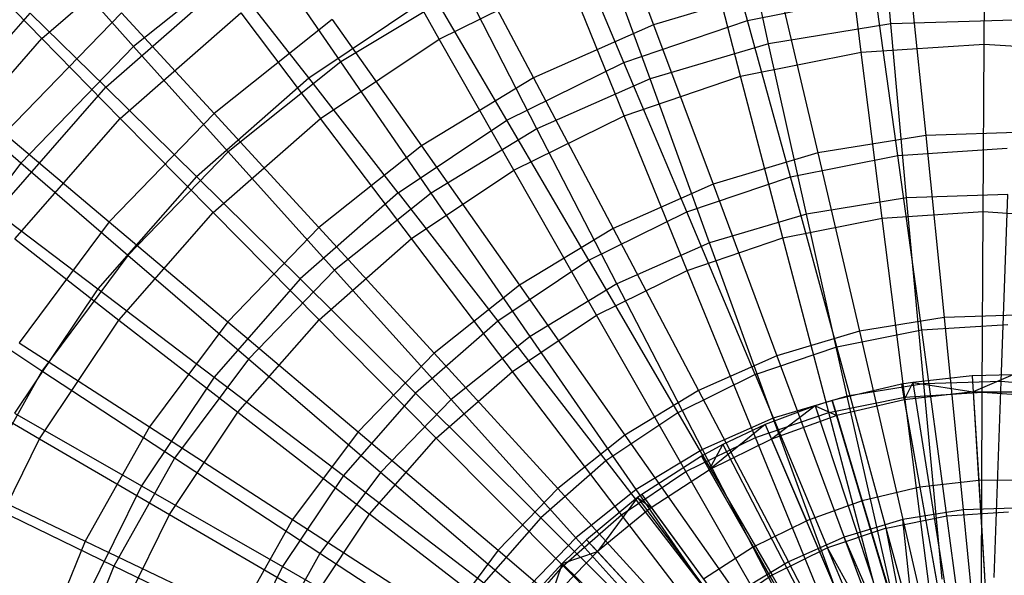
# Model space of a CAD drawing. Extents: x 0.2 to 40.1, y -6.7 to 6.7.
# Tile 52 of 256: x 6.593 to 7.992, y -2.755 to -1.965. Entities that reach past the tile are written whole.
import ezdxf

# ---------------------------------------------------------------- set-up
doc = ezdxf.new("R2010")
doc.units = 0
doc.header["$MEASUREMENT"] = 0
doc.layers.get('0').update_dxf_attribs({"color": 13, "linetype": 'CONTINUOUS'})

# ---------------------------------------------------------------- blocks, each defined once
blk = doc.blocks.new('SNOWBALL_XIV_PM3_STL')
at = {"color": 0}
for p, q in [((7.8309, -1.9711, 7.9694), (7.8107, -1.745, 8.1539)), ((7.8309, -1.9711, 7.9694), (7.8107, -1.745, 8.1539)), ((7.4162, -1.7666, 11.5639), (7.4935, -1.9722, 11.7572)), ((7.4162, -1.7666, 11.5639), (7.4935, -1.9722, 11.7572)), ((7.6274, -1.966, 11.64), (7.5723, -1.767, 11.4361)), ((7.6274, -1.966, 11.64), (7.5723, -1.767, 11.4361)), ((7.6574, -1.9992, 7.9709), (7.6084, -1.7777, 8.1556)), ((7.6574, -1.9992, 7.9709), (7.6084, -1.7777, 8.1556)), ((7.9635, -1.9998, 8.0718), (7.9652, -1.7845, 8.2664)), ((7.9635, -1.9998, 8.0718), (7.9652, -1.7845, 8.2664)), ((7.789, -2.0112, 8.0733), (7.7626, -1.7978, 8.2682)), ((7.789, -2.0112, 8.0733), (7.7626, -1.7978, 8.2682)), ((6.6245, -1.9919, 8.7399), (6.8116, -1.8278, 8.7383)), ((6.6245, -1.9919, 8.7399), (6.8116, -1.8278, 8.7383)), ((7.1892, -1.9925, 8.2732), (7.0965, -1.8285, 8.4939)), ((7.1892, -1.9925, 8.2732), (7.0965, -1.8285, 8.4939)), ((7.4517, -2.0257, 11.6415), (7.371, -1.8353, 11.4379)), ((7.4517, -2.0257, 11.6415), (7.371, -1.8353, 11.4379)), ((7.4888, -2.0492, 7.9723), (7.412, -1.836, 8.1573)), ((7.4888, -2.0492, 7.9723), (7.412, -1.836, 8.1573)), ((7.6175, -2.0453, 8.0748), (7.5635, -1.8374, 8.2699)), ((7.6175, -2.0453, 8.0748), (7.5635, -1.8374, 8.2699)), ((6.9353, -1.8589, 8.3725), (6.7548, -2.0029, 8.3741)), ((6.9353, -1.8589, 8.3725), (6.7548, -2.0029, 8.3741)), ((7.0494, -2.0251, 8.1605), (6.9353, -1.8589, 8.3725)), ((7.0494, -2.0251, 8.1605), (6.9353, -1.8589, 8.3725)), ((7.2202, -1.8534, 11.5656), (7.3232, -2.0476, 11.7587)), ((7.2202, -1.8534, 11.5656), (7.3232, -2.0476, 11.7587)), ((6.7548, -2.0029, 8.3741), (6.6392, -1.8733, 8.6095)), ((6.7548, -2.0029, 8.3741), (6.6392, -1.8733, 8.6095)), ((7.856, -1.8894, 11.7541), (7.8806, -2.1296, 11.9193)), ((7.856, -1.8894, 11.7541), (7.8806, -2.1296, 11.9193)), ((6.5356, -1.9007, 9.0007), (6.6245, -1.9919, 8.7399)), ((6.5356, -1.9007, 9.0007), (6.6245, -1.9919, 8.7399)), ((7.1892, -1.9925, 8.2732), (7.3713, -1.9027, 8.2716)), ((7.1892, -1.9925, 8.2732), (7.3713, -1.9027, 8.2716)), ((7.452, -2.1016, 8.0762), (7.3713, -1.9027, 8.2716)), ((7.452, -2.1016, 8.0762), (7.3713, -1.9027, 8.2716)), ((6.7153, -2.061, 11.2151), (6.8927, -1.9054, 11.2136)), ((6.7153, -2.061, 11.2151), (6.8927, -1.9054, 11.2136)), ((7.0037, -2.0474, 11.4411), (6.8927, -1.9054, 11.2136)), ((7.0037, -2.0474, 11.4411), (6.8927, -1.9054, 11.2136)), ((7.0037, -2.0474, 11.4411), (7.1804, -1.9293, 11.4395)), ((7.0037, -2.0474, 11.4411), (7.1804, -1.9293, 11.4395)), ((7.2246, -1.9189, 8.159), (7.0494, -2.0251, 8.1605)), ((7.2246, -1.9189, 8.159), (7.0494, -2.0251, 8.1605)), ((7.2852, -2.1078, 11.643), (7.1804, -1.9293, 11.4395)), ((7.2852, -2.1078, 11.643), (7.1804, -1.9293, 11.4395)), ((7.3281, -2.1203, 7.9737), (7.2246, -1.9189, 8.159)), ((7.3281, -2.1203, 7.9737), (7.2246, -1.9189, 8.159)), ((7.6721, -1.9191, 11.7557), (7.4935, -1.9722, 11.7572)), ((7.6721, -1.9191, 11.7557), (7.4935, -1.9722, 11.7572)), ((7.6274, -1.966, 11.64), (7.8094, -1.9298, 11.6384)), ((7.6274, -1.966, 11.64), (7.8094, -1.9298, 11.6384)), ((7.6721, -1.9191, 11.7557), (7.7273, -2.1544, 11.9206)), ((7.6721, -1.9191, 11.7557), (7.7273, -2.1544, 11.9206)), ((7.841, -2.1578, 11.8152), (7.8094, -1.9298, 11.6384)), ((7.841, -2.1578, 11.8152), (7.8094, -1.9298, 11.6384)), ((6.4393, -2.1477, 10.9686), (6.6077, -1.9556, 10.9671)), ((6.4393, -2.1477, 10.9686), (6.6077, -1.9556, 10.9671)), ((6.7374, -1.9551, 11.3502), (6.571, -2.1269, 11.3517)), ((6.7374, -1.9551, 11.3502), (6.571, -2.1269, 11.3517)), ((6.7153, -2.061, 11.2151), (6.6077, -1.9556, 10.9671)), ((6.7153, -2.061, 11.2151), (6.6077, -1.9556, 10.9671)), ((6.7358, -2.1053, 8.4971), (6.9071, -1.9551, 8.4956)), ((6.7358, -2.1053, 8.4971), (6.9071, -1.9551, 8.4956)), ((6.7374, -1.9551, 11.3502), (6.8693, -2.0982, 11.5687)), ((6.7374, -1.9551, 11.3502), (6.8693, -2.0982, 11.5687)), ((6.9071, -1.9551, 8.4956), (7.0204, -2.1053, 8.2746)), ((6.9071, -1.9551, 8.4956), (7.0204, -2.1053, 8.2746)), ((7.0369, -1.9645, 11.5672), (6.8693, -2.0982, 11.5687)), ((7.0369, -1.9645, 11.5672), (6.8693, -2.0982, 11.5687)), ((7.0369, -1.9645, 11.5672), (7.1639, -2.1441, 11.7601)), ((7.0369, -1.9645, 11.5672), (7.1639, -2.1441, 11.7601)), ((7.4935, -1.9722, 11.7572), (7.3232, -2.0476, 11.7587)), ((7.4935, -1.9722, 11.7572), (7.3232, -2.0476, 11.7587)), ((7.4517, -2.0257, 11.6415), (7.6274, -1.966, 11.64)), ((7.4517, -2.0257, 11.6415), (7.6274, -1.966, 11.64)), ((7.4935, -1.9722, 11.7572), (7.5783, -2.1986, 11.9219)), ((7.4935, -1.9722, 11.7572), (7.5783, -2.1986, 11.9219)), ((7.6885, -2.1882, 11.8165), (7.6274, -1.966, 11.64)), ((7.6885, -2.1882, 11.8165), (7.6274, -1.966, 11.64)), ((7.8309, -1.9711, 7.9694), (7.6574, -1.9992, 7.9709)), ((7.8309, -1.9711, 7.9694), (7.6574, -1.9992, 7.9709)), ((8.0066, -1.9655, 7.9678), (7.8309, -1.9711, 7.9694)), ((8.0066, -1.9655, 7.9678), (7.8309, -1.9711, 7.9694)), ((7.8534, -2.2182, 7.8143), (7.8309, -1.9711, 7.9694)), ((7.8534, -2.2182, 7.8143), (7.8309, -1.9711, 7.9694)), ((6.4605, -2.1789, 8.7414), (6.6245, -1.9919, 8.7399)), ((6.4605, -2.1789, 8.7414), (6.6245, -1.9919, 8.7399)), ((6.6245, -1.9919, 8.7399), (6.7358, -2.1053, 8.4971)), ((6.6245, -1.9919, 8.7399), (6.7358, -2.1053, 8.4971)), ((7.0204, -2.1053, 8.2746), (7.1892, -1.9925, 8.2732)), ((7.0204, -2.1053, 8.2746), (7.1892, -1.9925, 8.2732)), ((7.2951, -2.1789, 8.0776), (7.1892, -1.9925, 8.2732)), ((7.2951, -2.1789, 8.0776), (7.1892, -1.9925, 8.2732)), ((7.6574, -1.9992, 7.9709), (7.4888, -2.0492, 7.9723)), ((7.6574, -1.9992, 7.9709), (7.4888, -2.0492, 7.9723)), ((7.7112, -2.2412, 7.8156), (7.6574, -1.9992, 7.9709)), ((7.7112, -2.2412, 7.8156), (7.6574, -1.9992, 7.9709)), ((7.789, -2.0112, 8.0733), (7.9635, -1.9998, 8.0718)), ((7.789, -2.0112, 8.0733), (7.9635, -1.9998, 8.0718)), ((7.9621, -2.2376, 7.9055), (7.9635, -1.9998, 8.0718)), ((7.9621, -2.2376, 7.9055), (7.9635, -1.9998, 8.0718)), ((7.9635, -1.9998, 8.0718), (8.138, -2.0112, 8.0702)), ((7.9635, -1.9998, 8.0718), (8.138, -2.0112, 8.0702)), ((6.7548, -2.0029, 8.3741), (6.5942, -2.1687, 8.3755)), ((6.7548, -2.0029, 8.3741), (6.5942, -2.1687, 8.3755)), ((6.8892, -2.1529, 8.1619), (6.7548, -2.0029, 8.3741)), ((6.8892, -2.1529, 8.1619), (6.7548, -2.0029, 8.3741)), ((7.6175, -2.0453, 8.0748), (7.789, -2.0112, 8.0733)), ((7.6175, -2.0453, 8.0748), (7.789, -2.0112, 8.0733)), ((7.8186, -2.247, 7.9067), (7.789, -2.0112, 8.0733)), ((7.8186, -2.247, 7.9067), (7.789, -2.0112, 8.0733)), ((7.0494, -2.0251, 8.1605), (6.8892, -2.1529, 8.1619)), ((7.0494, -2.0251, 8.1605), (6.8892, -2.1529, 8.1619)), ((7.1778, -2.2115, 7.9751), (7.0494, -2.0251, 8.1605)), ((7.1778, -2.2115, 7.9751), (7.0494, -2.0251, 8.1605)), ((7.2852, -2.1078, 11.643), (7.4517, -2.0257, 11.6415)), ((7.2852, -2.1078, 11.643), (7.4517, -2.0257, 11.6415)), ((7.5412, -2.2381, 11.8178), (7.4517, -2.0257, 11.6415)), ((7.5412, -2.2381, 11.8178), (7.4517, -2.0257, 11.6415)), ((6.5942, -2.1687, 8.3755), (6.463, -2.0553, 8.6111)), ((6.5942, -2.1687, 8.3755), (6.463, -2.0553, 8.6111)), ((6.8439, -2.1876, 11.4425), (7.0037, -2.0474, 11.4411)), ((6.8439, -2.1876, 11.4425), (7.0037, -2.0474, 11.4411)), ((7.1309, -2.2109, 11.6443), (7.0037, -2.0474, 11.4411)), ((7.1309, -2.2109, 11.6443), (7.0037, -2.0474, 11.4411)), ((7.3232, -2.0476, 11.7587), (7.1639, -2.1441, 11.7601)), ((7.3232, -2.0476, 11.7587), (7.1639, -2.1441, 11.7601)), ((7.3232, -2.0476, 11.7587), (7.4362, -2.2615, 11.9232)), ((7.3232, -2.0476, 11.7587), (7.4362, -2.2615, 11.9232)), ((7.4888, -2.0492, 7.9723), (7.3281, -2.1203, 7.9737)), ((7.4888, -2.0492, 7.9723), (7.3281, -2.1203, 7.9737)), ((7.452, -2.1016, 8.0762), (7.6175, -2.0453, 8.0748)), ((7.452, -2.1016, 8.0762), (7.6175, -2.0453, 8.0748)), ((7.5732, -2.2821, 7.8168), (7.4888, -2.0492, 7.9723)), ((7.5732, -2.2821, 7.8168), (7.4888, -2.0492, 7.9723)), ((7.6776, -2.2751, 7.908), (7.6175, -2.0453, 8.0748)), ((7.6776, -2.2751, 7.908), (7.6175, -2.0453, 8.0748)), ((6.5597, -2.2384, 11.2165), (6.7153, -2.061, 11.2151)), ((6.5597, -2.2384, 11.2165), (6.7153, -2.061, 11.2151)), ((6.8439, -2.1876, 11.4425), (6.7153, -2.061, 11.2151)), ((6.8439, -2.1876, 11.4425), (6.7153, -2.061, 11.2151)), ((6.8693, -2.0982, 11.5687), (6.7202, -2.2522, 11.57)), ((6.8693, -2.0982, 11.5687), (6.7202, -2.2522, 11.57)), ((6.8693, -2.0982, 11.5687), (7.0182, -2.2603, 11.7614)), ((6.8693, -2.0982, 11.5687), (7.0182, -2.2603, 11.7614)), ((6.5857, -2.2765, 8.4984), (6.7358, -2.1053, 8.4971)), ((6.5857, -2.2765, 8.4984), (6.7358, -2.1053, 8.4971)), ((6.7358, -2.1053, 8.4971), (6.8678, -2.2391, 8.276)), ((6.7358, -2.1053, 8.4971), (6.8678, -2.2391, 8.276)), ((6.8678, -2.2391, 8.276), (7.0204, -2.1053, 8.2746)), ((6.8678, -2.2391, 8.276), (7.0204, -2.1053, 8.2746)), ((7.1497, -2.276, 8.0789), (7.0204, -2.1053, 8.2746)), ((7.1497, -2.276, 8.0789), (7.0204, -2.1053, 8.2746)), ((7.1309, -2.2109, 11.6443), (7.2852, -2.1078, 11.643)), ((7.1309, -2.2109, 11.6443), (7.2852, -2.1078, 11.643)), ((7.4017, -2.3069, 11.819), (7.2852, -2.1078, 11.643)), ((7.4017, -2.3069, 11.819), (7.2852, -2.1078, 11.643)), ((7.2951, -2.1789, 8.0776), (7.452, -2.1016, 8.0762)), ((7.2951, -2.1789, 8.0776), (7.452, -2.1016, 8.0762)), ((7.5415, -2.3213, 7.9091), (7.452, -2.1016, 8.0762)), ((7.5415, -2.3213, 7.9091), (7.452, -2.1016, 8.0762)), ((6.571, -2.1269, 11.3517), (6.7202, -2.2522, 11.57)), ((6.571, -2.1269, 11.3517), (6.7202, -2.2522, 11.57)), ((7.3281, -2.1203, 7.9737), (7.1778, -2.2115, 7.9751)), ((7.3281, -2.1203, 7.9737), (7.1778, -2.2115, 7.9751)), ((7.4416, -2.3404, 7.8179), (7.3281, -2.1203, 7.9737)), ((7.4416, -2.3404, 7.8179), (7.3281, -2.1203, 7.9737)), ((8.0359, -2.1246, 11.9179), (7.8806, -2.1296, 11.9193)), ((8.0359, -2.1246, 11.9179), (7.8806, -2.1296, 11.9193)), ((7.8806, -2.1296, 11.9193), (7.7273, -2.1544, 11.9206)), ((7.8806, -2.1296, 11.9193), (7.7273, -2.1544, 11.9206)), ((7.8806, -2.1296, 11.9193), (7.9068, -2.3883, 12.0534)), ((7.8806, -2.1296, 11.9193), (7.9068, -2.3883, 12.0534)), ((6.8892, -2.1529, 8.1619), (6.7467, -2.3001, 8.1631)), ((6.8892, -2.1529, 8.1619), (6.7467, -2.3001, 8.1631)), ((7.0404, -2.3211, 7.9763), (6.8892, -2.1529, 8.1619)), ((7.0404, -2.3211, 7.9763), (6.8892, -2.1529, 8.1619)), ((7.1639, -2.1441, 11.7601), (7.0182, -2.2603, 11.7614)), ((7.1639, -2.1441, 11.7601), (7.0182, -2.2603, 11.7614)), ((7.1639, -2.1441, 11.7601), (7.3033, -2.342, 11.9243)), ((7.1639, -2.1441, 11.7601), (7.3033, -2.342, 11.9243)), ((7.7273, -2.1544, 11.9206), (7.5783, -2.1986, 11.9219)), ((7.7273, -2.1544, 11.9206), (7.5783, -2.1986, 11.9219)), ((7.7273, -2.1544, 11.9206), (7.7863, -2.4077, 12.0545)), ((7.7273, -2.1544, 11.9206), (7.7863, -2.4077, 12.0545)), ((7.841, -2.1578, 11.8152), (7.9962, -2.1476, 11.8138)), ((7.841, -2.1578, 11.8152), (7.9962, -2.1476, 11.8138)), ((6.5942, -2.1687, 8.3755), (6.4561, -2.3537, 8.3767)), ((6.5942, -2.1687, 8.3755), (6.4561, -2.3537, 8.3767)), ((6.7467, -2.3001, 8.1631), (6.5942, -2.1687, 8.3755)), ((6.7467, -2.3001, 8.1631), (6.5942, -2.1687, 8.3755)), ((7.6885, -2.1882, 11.8165), (7.841, -2.1578, 11.8152)), ((7.6885, -2.1882, 11.8165), (7.841, -2.1578, 11.8152)), ((7.8749, -2.4059, 11.9619), (7.841, -2.1578, 11.8152)), ((7.8749, -2.4059, 11.9619), (7.841, -2.1578, 11.8152)), ((7.1497, -2.276, 8.0789), (7.2951, -2.1789, 8.0776)), ((7.1497, -2.276, 8.0789), (7.2951, -2.1789, 8.0776)), ((7.4126, -2.3849, 7.9103), (7.2951, -2.1789, 8.0776)), ((7.4126, -2.3849, 7.9103), (7.2951, -2.1789, 8.0776)), ((6.8439, -2.1876, 11.4425), (6.7037, -2.3474, 11.4437)), ((6.8439, -2.1876, 11.4425), (6.7037, -2.3474, 11.4437)), ((6.8439, -2.1876, 11.4425), (6.9913, -2.3333, 11.6455)), ((6.8439, -2.1876, 11.4425), (6.9913, -2.3333, 11.6455)), ((7.5412, -2.2381, 11.8178), (7.6885, -2.1882, 11.8165)), ((7.5412, -2.2381, 11.8178), (7.6885, -2.1882, 11.8165)), ((7.7545, -2.4298, 11.963), (7.6885, -2.1882, 11.8165)), ((7.7545, -2.4298, 11.963), (7.6885, -2.1882, 11.8165)), ((7.1309, -2.2109, 11.6443), (6.9913, -2.3333, 11.6455)), ((7.1309, -2.2109, 11.6443), (6.9913, -2.3333, 11.6455)), ((7.1309, -2.2109, 11.6443), (7.2724, -2.3933, 11.8202)), ((7.1309, -2.2109, 11.6443), (7.2724, -2.3933, 11.8202)), ((7.5783, -2.1986, 11.9219), (7.4362, -2.2615, 11.9232)), ((7.5783, -2.1986, 11.9219), (7.4362, -2.2615, 11.9232)), ((7.5783, -2.1986, 11.9219), (7.6692, -2.4425, 12.0555)), ((7.5783, -2.1986, 11.9219), (7.6692, -2.4425, 12.0555)), ((7.1778, -2.2115, 7.9751), (7.0404, -2.3211, 7.9763)), ((7.1778, -2.2115, 7.9751), (7.0404, -2.3211, 7.9763)), ((7.3184, -2.4151, 7.819), (7.1778, -2.2115, 7.9751)), ((7.3184, -2.4151, 7.819), (7.1778, -2.2115, 7.9751)), ((7.8534, -2.2182, 7.8143), (7.7112, -2.2412, 7.8156)), ((7.8534, -2.2182, 7.8143), (7.7112, -2.2412, 7.8156)), ((7.9973, -2.2136, 7.8131), (7.8534, -2.2182, 7.8143)), ((7.9973, -2.2136, 7.8131), (7.8534, -2.2182, 7.8143)), ((7.8778, -2.4824, 7.6912), (7.8534, -2.2182, 7.8143)), ((7.8778, -2.4824, 7.6912), (7.8534, -2.2182, 7.8143)), ((7.9877, -2.4789, 7.6902), (7.9973, -2.2136, 7.8131)), ((7.9877, -2.4789, 7.6902), (7.9973, -2.2136, 7.8131)), ((6.5597, -2.2384, 11.2165), (6.7037, -2.3474, 11.4437)), ((6.5597, -2.2384, 11.2165), (6.7037, -2.3474, 11.4437)), ((6.7339, -2.3918, 8.2771), (6.8678, -2.2391, 8.276)), ((6.7339, -2.3918, 8.2771), (6.8678, -2.2391, 8.276)), ((6.8678, -2.2391, 8.276), (7.0183, -2.3913, 8.08)), ((6.8678, -2.2391, 8.276), (7.0183, -2.3913, 8.08)), ((7.4017, -2.3069, 11.819), (7.5412, -2.2381, 11.8178)), ((7.4017, -2.3069, 11.819), (7.5412, -2.2381, 11.8178)), ((7.6382, -2.4693, 11.964), (7.5412, -2.2381, 11.8178)), ((7.6382, -2.4693, 11.964), (7.5412, -2.2381, 11.8178)), ((7.8186, -2.247, 7.9067), (7.9621, -2.2376, 7.9055)), ((7.8186, -2.247, 7.9067), (7.9621, -2.2376, 7.9055)), ((7.9609, -2.4944, 7.7702), (7.9621, -2.2376, 7.9055)), ((7.9609, -2.4944, 7.7702), (7.9621, -2.2376, 7.9055)), ((7.9621, -2.2376, 7.9055), (8.1055, -2.247, 7.9042)), ((7.9621, -2.2376, 7.9055), (8.1055, -2.247, 7.9042)), ((6.7202, -2.2522, 11.57), (6.592, -2.424, 11.5711)), ((6.7202, -2.2522, 11.57), (6.592, -2.424, 11.5711)), ((6.7202, -2.2522, 11.57), (6.8886, -2.3941, 11.7625)), ((6.7202, -2.2522, 11.57), (6.8886, -2.3941, 11.7625)), ((7.7112, -2.2412, 7.8156), (7.5732, -2.2821, 7.8168)), ((7.7112, -2.2412, 7.8156), (7.5732, -2.2821, 7.8168)), ((7.6776, -2.2751, 7.908), (7.8186, -2.247, 7.9067)), ((7.6776, -2.2751, 7.908), (7.8186, -2.247, 7.9067)), ((7.7692, -2.5, 7.6921), (7.7112, -2.2412, 7.8156)), ((7.7692, -2.5, 7.6921), (7.7112, -2.2412, 7.8156)), ((7.851, -2.5016, 7.7711), (7.8186, -2.247, 7.9067)), ((7.851, -2.5016, 7.7711), (7.8186, -2.247, 7.9067)), ((7.0182, -2.2603, 11.7614), (6.8886, -2.3941, 11.7625)), ((7.0182, -2.2603, 11.7614), (6.8886, -2.3941, 11.7625)), ((7.0182, -2.2603, 11.7614), (7.1819, -2.4389, 11.9254)), ((7.0182, -2.2603, 11.7614), (7.1819, -2.4389, 11.9254)), ((7.4362, -2.2615, 11.9232), (7.3033, -2.342, 11.9243)), ((7.4362, -2.2615, 11.9232), (7.3033, -2.342, 11.9243)), ((7.4362, -2.2615, 11.9232), (7.5576, -2.4919, 12.0565)), ((7.4362, -2.2615, 11.9232), (7.5576, -2.4919, 12.0565)), ((6.5857, -2.2765, 8.4984), (6.7339, -2.3918, 8.2771)), ((6.5857, -2.2765, 8.4984), (6.7339, -2.3918, 8.2771)), ((7.0183, -2.3913, 8.08), (7.1497, -2.276, 8.0789)), ((7.0183, -2.3913, 8.08), (7.1497, -2.276, 8.0789)), ((7.2931, -2.4647, 7.9113), (7.1497, -2.276, 8.0789)), ((7.2931, -2.4647, 7.9113), (7.1497, -2.276, 8.0789)), ((7.5415, -2.3213, 7.9091), (7.6776, -2.2751, 7.908)), ((7.5415, -2.3213, 7.9091), (7.6776, -2.2751, 7.908)), ((7.7429, -2.5231, 7.7721), (7.6776, -2.2751, 7.908)), ((7.7429, -2.5231, 7.7721), (7.6776, -2.2751, 7.908)), ((7.5732, -2.2821, 7.8168), (7.4416, -2.3404, 7.8179)), ((7.5732, -2.2821, 7.8168), (7.4416, -2.3404, 7.8179)), ((7.6638, -2.5313, 7.693), (7.5732, -2.2821, 7.8168)), ((7.6638, -2.5313, 7.693), (7.5732, -2.2821, 7.8168)), ((6.7467, -2.3001, 8.1631), (6.6241, -2.4643, 8.1642)), ((6.7467, -2.3001, 8.1631), (6.6241, -2.4643, 8.1642)), ((6.9181, -2.4474, 7.9773), (6.7467, -2.3001, 8.1631)), ((6.9181, -2.4474, 7.9773), (6.7467, -2.3001, 8.1631)), ((7.4017, -2.3069, 11.819), (7.2724, -2.3933, 11.8202)), ((7.4017, -2.3069, 11.819), (7.2724, -2.3933, 11.8202)), ((7.4017, -2.3069, 11.819), (7.5281, -2.5236, 11.9649)), ((7.4017, -2.3069, 11.819), (7.5281, -2.5236, 11.9649)), ((7.0404, -2.3211, 7.9763), (6.9181, -2.4474, 7.9773)), ((7.0404, -2.3211, 7.9763), (6.9181, -2.4474, 7.9773)), ((7.2059, -2.5048, 7.82), (7.0404, -2.3211, 7.9763)), ((7.2059, -2.5048, 7.82), (7.0404, -2.3211, 7.9763)), ((7.4126, -2.3849, 7.9103), (7.5415, -2.3213, 7.9091)), ((7.4126, -2.3849, 7.9103), (7.5415, -2.3213, 7.9091)), ((7.6386, -2.5585, 7.773), (7.5415, -2.3213, 7.9091)), ((7.6386, -2.5585, 7.773), (7.5415, -2.3213, 7.9091)), ((6.9913, -2.3333, 11.6455), (6.869, -2.4728, 11.6466)), ((6.9913, -2.3333, 11.6455), (6.869, -2.4728, 11.6466)), ((6.9913, -2.3333, 11.6455), (7.1555, -2.4959, 11.8212)), ((6.9913, -2.3333, 11.6455), (7.1555, -2.4959, 11.8212)), ((6.7037, -2.3474, 11.4437), (6.5856, -2.5241, 11.4447)), ((6.7037, -2.3474, 11.4437), (6.5856, -2.5241, 11.4447)), ((6.7037, -2.3474, 11.4437), (6.869, -2.4728, 11.6466)), ((6.7037, -2.3474, 11.4437), (6.869, -2.4728, 11.6466)), ((7.3033, -2.342, 11.9243), (7.1819, -2.4389, 11.9254)), ((7.3033, -2.342, 11.9243), (7.1819, -2.4389, 11.9254)), ((7.3033, -2.342, 11.9243), (7.4532, -2.5552, 12.0574)), ((7.3033, -2.342, 11.9243), (7.4532, -2.5552, 12.0574)), ((7.4416, -2.3404, 7.8179), (7.3184, -2.4151, 7.819)), ((7.4416, -2.3404, 7.8179), (7.3184, -2.4151, 7.819)), ((7.5633, -2.5758, 7.6939), (7.4416, -2.3404, 7.8179)), ((7.5633, -2.5758, 7.6939), (7.4416, -2.3404, 7.8179)), ((6.6241, -2.4643, 8.1642), (6.4561, -2.3537, 8.3767)), ((6.6241, -2.4643, 8.1642), (6.4561, -2.3537, 8.3767)), ((6.6211, -2.5606, 8.2781), (6.7339, -2.3918, 8.2771)), ((6.6211, -2.5606, 8.2781), (6.7339, -2.3918, 8.2771)), ((6.7339, -2.3918, 8.2771), (6.903, -2.5228, 8.081)), ((6.7339, -2.3918, 8.2771), (6.903, -2.5228, 8.081)), ((6.903, -2.5228, 8.081), (7.0183, -2.3913, 8.08)), ((6.903, -2.5228, 8.081), (7.0183, -2.3913, 8.08)), ((7.185, -2.5595, 7.9123), (7.0183, -2.3913, 8.08)), ((7.185, -2.5595, 7.9123), (7.0183, -2.3913, 8.08)), ((7.2931, -2.4647, 7.9113), (7.4126, -2.3849, 7.9103)), ((7.2931, -2.4647, 7.9113), (7.4126, -2.3849, 7.9103)), ((7.5398, -2.6072, 7.7738), (7.4126, -2.3849, 7.9103)), ((7.5398, -2.6072, 7.7738), (7.4126, -2.3849, 7.9103)), ((7.9068, -2.3883, 12.0534), (7.7863, -2.4077, 12.0545)), ((7.9068, -2.3883, 12.0534), (7.7863, -2.4077, 12.0545)), ((8.0288, -2.3844, 12.0524), (7.9068, -2.3883, 12.0534)), ((8.0288, -2.3844, 12.0524), (7.9068, -2.3883, 12.0534)), ((7.9068, -2.3883, 12.0534), (7.934, -2.6615, 12.1544)), ((7.9068, -2.3883, 12.0534), (7.934, -2.6615, 12.1544)), ((6.8886, -2.3941, 11.7625), (6.7772, -2.5435, 11.7635)), ((6.8886, -2.3941, 11.7625), (6.7772, -2.5435, 11.7635)), ((6.8886, -2.3941, 11.7625), (7.0738, -2.5505, 11.9263)), ((6.8886, -2.3941, 11.7625), (7.0738, -2.5505, 11.9263)), ((7.2724, -2.3933, 11.8202), (7.1555, -2.4959, 11.8212)), ((7.2724, -2.3933, 11.8202), (7.1555, -2.4959, 11.8212)), ((7.2724, -2.3933, 11.8202), (7.426, -2.5918, 11.9658)), ((7.2724, -2.3933, 11.8202), (7.426, -2.5918, 11.9658)), ((7.7545, -2.4298, 11.963), (7.8749, -2.4059, 11.9619)), ((7.7545, -2.4298, 11.963), (7.8749, -2.4059, 11.9619)), ((7.8749, -2.4059, 11.9619), (7.9975, -2.3979, 11.9608)), ((7.8749, -2.4059, 11.9619), (7.9975, -2.3979, 11.9608)), ((7.9107, -2.6702, 12.0762), (7.8749, -2.4059, 11.9619)), ((7.9107, -2.6702, 12.0762), (7.8749, -2.4059, 11.9619)), ((7.3184, -2.4151, 7.819), (7.2059, -2.5048, 7.82)), ((7.3184, -2.4151, 7.819), (7.2059, -2.5048, 7.82)), ((7.4692, -2.6328, 7.6947), (7.3184, -2.4151, 7.819)), ((7.4692, -2.6328, 7.6947), (7.3184, -2.4151, 7.819)), ((7.7863, -2.4077, 12.0545), (7.6692, -2.4425, 12.0555)), ((7.7863, -2.4077, 12.0545), (7.6692, -2.4425, 12.0555)), ((7.7863, -2.4077, 12.0545), (7.8482, -2.6754, 12.1551)), ((7.7863, -2.4077, 12.0545), (7.8482, -2.6754, 12.1551)), ((6.592, -2.424, 11.5711), (6.7772, -2.5435, 11.7635)), ((6.592, -2.424, 11.5711), (6.7772, -2.5435, 11.7635)), ((7.6382, -2.4693, 11.964), (7.7545, -2.4298, 11.963)), ((7.6382, -2.4693, 11.964), (7.7545, -2.4298, 11.963)), ((7.8245, -2.6874, 12.077), (7.7545, -2.4298, 11.963)), ((7.8245, -2.6874, 12.077), (7.7545, -2.4298, 11.963)), ((6.9181, -2.4474, 7.9773), (6.8129, -2.5882, 7.9782)), ((6.9181, -2.4474, 7.9773), (6.8129, -2.5882, 7.9782)), ((7.1057, -2.6083, 7.8208), (6.9181, -2.4474, 7.9773)), ((7.1057, -2.6083, 7.8208), (6.9181, -2.4474, 7.9773)), ((7.1819, -2.4389, 11.9254), (7.0738, -2.5505, 11.9263)), ((7.1819, -2.4389, 11.9254), (7.0738, -2.5505, 11.9263)), ((7.1819, -2.4389, 11.9254), (7.3577, -2.6313, 12.0582)), ((7.1819, -2.4389, 11.9254), (7.3577, -2.6313, 12.0582)), ((7.6692, -2.4425, 12.0555), (7.5576, -2.4919, 12.0565)), ((7.6692, -2.4425, 12.0555), (7.5576, -2.4919, 12.0565)), ((7.6692, -2.4425, 12.0555), (7.7649, -2.7001, 12.1559)), ((7.6692, -2.4425, 12.0555), (7.7649, -2.7001, 12.1559)), ((6.4591, -2.4659, 8.4995), (6.6211, -2.5606, 8.2781)), ((6.4591, -2.4659, 8.4995), (6.6211, -2.5606, 8.2781)), ((6.6241, -2.4643, 8.1642), (6.5236, -2.6428, 8.1651)), ((6.6241, -2.4643, 8.1642), (6.5236, -2.6428, 8.1651)), ((6.8129, -2.5882, 7.9782), (6.6241, -2.4643, 8.1642)), ((6.8129, -2.5882, 7.9782), (6.6241, -2.4643, 8.1642)), ((6.869, -2.4728, 11.6466), (6.7659, -2.6272, 11.6475)), ((6.869, -2.4728, 11.6466), (6.7659, -2.6272, 11.6475)), ((6.869, -2.4728, 11.6466), (7.0529, -2.6128, 11.8221)), ((6.869, -2.4728, 11.6466), (7.0529, -2.6128, 11.8221)), ((7.185, -2.5595, 7.9123), (7.2931, -2.4647, 7.9113)), ((7.185, -2.5595, 7.9123), (7.2931, -2.4647, 7.9113)), ((7.4482, -2.6684, 7.7746), (7.2931, -2.4647, 7.9113)), ((7.4482, -2.6684, 7.7746), (7.2931, -2.4647, 7.9113)), ((7.6382, -2.4693, 11.964), (7.5281, -2.5236, 11.9649)), ((7.6382, -2.4693, 11.964), (7.5281, -2.5236, 11.9649)), ((7.6382, -2.4693, 11.964), (7.7412, -2.7156, 12.0777)), ((7.6382, -2.4693, 11.964), (7.7412, -2.7156, 12.0777)), ((7.9467, -2.4713, 12.1079), (7.8622, -2.4804, 12.1086)), ((7.9467, -2.4713, 12.1079), (7.8622, -2.4804, 12.1086)), ((8.0044, -2.4698, 12.1074), (7.9467, -2.4713, 12.1079)), ((8.0044, -2.4698, 12.1074), (7.9467, -2.4713, 12.1079)), ((7.9467, -2.4713, 12.1079), (7.9481, -2.4937, 12.1184)), ((7.9467, -2.4713, 12.1079), (7.9481, -2.4937, 12.1184)), ((7.9467, -2.4713, 12.1079), (7.9901, -3.1768, 12.3241)), ((7.9467, -2.4713, 12.1079), (7.9901, -3.1768, 12.3241)), ((8.0044, -2.4698, 12.1074), (7.9481, -2.4937, 12.1184)), ((8.0044, -2.4698, 12.1074), (7.9481, -2.4937, 12.1184)), ((7.8462, -2.483, 12.1088), (7.7477, -2.5061, 12.1096)), ((7.8462, -2.483, 12.1088), (7.7477, -2.5061, 12.1096)), ((7.8778, -2.4824, 7.6912), (7.7692, -2.5, 7.6921)), ((7.8778, -2.4824, 7.6912), (7.7692, -2.5, 7.6921)), ((7.8622, -2.4804, 12.1086), (7.8462, -2.483, 12.1088)), ((7.8622, -2.4804, 12.1086), (7.8462, -2.483, 12.1088)), ((7.8462, -2.483, 12.1088), (7.8502, -2.5051, 12.1192)), ((7.8462, -2.483, 12.1088), (7.8502, -2.5051, 12.1192)), ((7.8462, -2.483, 12.1088), (7.9698, -3.1791, 12.3242)), ((7.8462, -2.483, 12.1088), (7.9698, -3.1791, 12.3242)), ((7.8622, -2.4804, 12.1086), (7.8502, -2.5051, 12.1192)), ((7.8622, -2.4804, 12.1086), (7.8502, -2.5051, 12.1192)), ((7.8622, -2.4804, 12.1086), (7.9481, -2.4937, 12.1184)), ((7.8622, -2.4804, 12.1086), (7.9481, -2.4937, 12.1184)), ((7.8622, -2.4804, 12.1086), (7.973, -3.1786, 12.3242)), ((7.8622, -2.4804, 12.1086), (7.973, -3.1786, 12.3242)), ((7.9877, -2.4789, 7.6902), (7.8778, -2.4824, 7.6912)), ((7.9877, -2.4789, 7.6902), (7.8778, -2.4824, 7.6912)), ((7.9038, -2.7598, 7.6017), (7.8778, -2.4824, 7.6912)), ((7.9038, -2.7598, 7.6017), (7.8778, -2.4824, 7.6912)), ((7.978, -2.7574, 7.6011), (7.9877, -2.4789, 7.6902)), ((7.978, -2.7574, 7.6011), (7.9877, -2.4789, 7.6902)), ((8.0971, -2.4895, 7.6892), (7.9877, -2.4789, 7.6902)), ((8.0971, -2.4895, 7.6892), (7.9877, -2.4789, 7.6902)), ((7.1555, -2.4959, 11.8212), (7.0529, -2.6128, 11.8221)), ((7.1555, -2.4959, 11.8212), (7.0529, -2.6128, 11.8221)), ((7.2059, -2.5048, 7.82), (7.1057, -2.6083, 7.8208)), ((7.2059, -2.5048, 7.82), (7.1057, -2.6083, 7.8208)), ((7.1555, -2.4959, 11.8212), (7.3337, -2.6728, 11.9666)), ((7.1555, -2.4959, 11.8212), (7.3337, -2.6728, 11.9666)), ((7.3833, -2.7014, 7.6955), (7.2059, -2.5048, 7.82)), ((7.3833, -2.7014, 7.6955), (7.2059, -2.5048, 7.82)), ((7.5576, -2.4919, 12.0565), (7.4532, -2.5552, 12.0574)), ((7.5576, -2.4919, 12.0565), (7.4532, -2.5552, 12.0574)), ((7.5576, -2.4919, 12.0565), (7.6854, -2.7353, 12.1566)), ((7.5576, -2.4919, 12.0565), (7.6854, -2.7353, 12.1566)), ((7.7692, -2.5, 7.6921), (7.6638, -2.5313, 7.693)), ((7.7692, -2.5, 7.6921), (7.6638, -2.5313, 7.693)), ((7.7429, -2.5231, 7.7721), (7.851, -2.5016, 7.7711)), ((7.7429, -2.5231, 7.7721), (7.851, -2.5016, 7.7711)), ((7.8502, -2.5051, 12.1192), (7.7542, -2.5276, 12.1201)), ((7.8502, -2.5051, 12.1192), (7.7542, -2.5276, 12.1201)), ((7.8305, -2.7716, 7.6024), (7.7692, -2.5, 7.6921)), ((7.8305, -2.7716, 7.6024), (7.7692, -2.5, 7.6921)), ((7.9481, -2.4937, 12.1184), (7.8502, -2.5051, 12.1192)), ((7.9481, -2.4937, 12.1184), (7.8502, -2.5051, 12.1192)), ((7.8502, -2.5051, 12.1192), (7.8723, -2.6293, 12.1731)), ((7.8502, -2.5051, 12.1192), (7.8723, -2.6293, 12.1731)), ((7.851, -2.5016, 7.7711), (7.9609, -2.4944, 7.7702)), ((7.851, -2.5016, 7.7711), (7.9609, -2.4944, 7.7702)), ((7.8855, -2.7708, 7.6685), (7.851, -2.5016, 7.7711)), ((7.8855, -2.7708, 7.6685), (7.851, -2.5016, 7.7711)), ((7.9481, -2.4937, 12.1184), (8.0467, -2.4936, 12.1175)), ((7.9481, -2.4937, 12.1184), (8.0467, -2.4936, 12.1175)), ((7.9481, -2.4937, 12.1184), (7.956, -2.6196, 12.1724)), ((7.9481, -2.4937, 12.1184), (7.956, -2.6196, 12.1724)), ((7.96, -2.7659, 7.6679), (7.9609, -2.4944, 7.7702)), ((7.96, -2.7659, 7.6679), (7.9609, -2.4944, 7.7702)), ((7.9609, -2.4944, 7.7702), (8.0708, -2.5016, 7.7692)), ((7.9609, -2.4944, 7.7702), (8.0708, -2.5016, 7.7692)), ((7.7236, -2.5136, 12.1099), (7.6525, -2.5402, 12.1105)), ((7.7236, -2.5136, 12.1099), (7.6525, -2.5402, 12.1105)), ((7.7236, -2.5136, 12.1099), (7.6614, -2.5609, 12.1209)), ((7.7236, -2.5136, 12.1099), (7.6614, -2.5609, 12.1209)), ((7.7477, -2.5061, 12.1096), (7.7236, -2.5136, 12.1099)), ((7.7477, -2.5061, 12.1096), (7.7236, -2.5136, 12.1099)), ((7.7236, -2.5136, 12.1099), (7.7542, -2.5276, 12.1201)), ((7.7236, -2.5136, 12.1099), (7.7542, -2.5276, 12.1201)), ((7.7236, -2.5136, 12.1099), (7.945, -3.1853, 12.3245)), ((7.7236, -2.5136, 12.1099), (7.945, -3.1853, 12.3245)), ((7.7477, -2.5061, 12.1096), (7.7542, -2.5276, 12.1201)), ((7.7477, -2.5061, 12.1096), (7.7542, -2.5276, 12.1201)), ((7.9499, -3.1838, 12.3244), (7.7477, -2.5061, 12.1096)), ((7.9499, -3.1838, 12.3244), (7.7477, -2.5061, 12.1096)), ((6.5856, -2.5241, 11.4447), (6.7659, -2.6272, 11.6475)), ((6.5856, -2.5241, 11.4447), (6.7659, -2.6272, 11.6475)), ((6.8058, -2.6682, 8.0819), (6.903, -2.5228, 8.081)), ((6.8058, -2.6682, 8.0819), (6.903, -2.5228, 8.081)), ((6.903, -2.5228, 8.081), (7.0902, -2.6676, 7.9131)), ((6.903, -2.5228, 8.081), (7.0902, -2.6676, 7.9131)), ((7.5281, -2.5236, 11.9649), (7.426, -2.5918, 11.9658)), ((7.5281, -2.5236, 11.9649), (7.426, -2.5918, 11.9658)), ((7.5281, -2.5236, 11.9649), (7.6624, -2.7545, 12.0784)), ((7.5281, -2.5236, 11.9649), (7.6624, -2.7545, 12.0784)), ((7.6638, -2.5313, 7.693), (7.5633, -2.5758, 7.6939)), ((7.6638, -2.5313, 7.693), (7.5633, -2.5758, 7.6939)), ((7.6386, -2.5585, 7.773), (7.7429, -2.5231, 7.7721)), ((7.6386, -2.5585, 7.773), (7.7429, -2.5231, 7.7721)), ((7.7542, -2.5276, 12.1201), (7.6614, -2.5609, 12.1209)), ((7.7542, -2.5276, 12.1201), (7.6614, -2.5609, 12.1209)), ((7.7593, -2.7928, 7.603), (7.6638, -2.5313, 7.693)), ((7.7593, -2.7928, 7.603), (7.6638, -2.5313, 7.693)), ((7.8123, -2.7854, 7.6692), (7.7429, -2.5231, 7.7721)), ((7.8123, -2.7854, 7.6692), (7.7429, -2.5231, 7.7721)), ((7.7542, -2.5276, 12.1201), (7.7904, -2.6485, 12.1738)), ((7.7542, -2.5276, 12.1201), (7.7904, -2.6485, 12.1738)), ((6.7772, -2.5435, 11.7635), (6.6857, -2.7058, 11.7643)), ((6.7772, -2.5435, 11.7635), (6.6857, -2.7058, 11.7643)), ((6.7772, -2.5435, 11.7635), (6.9808, -2.6751, 11.9272)), ((6.7772, -2.5435, 11.7635), (6.9808, -2.6751, 11.9272)), ((7.6525, -2.5402, 12.1105), (7.573, -2.6046, 12.1217)), ((7.6525, -2.5402, 12.1105), (7.573, -2.6046, 12.1217)), ((7.6525, -2.5402, 12.1105), (7.5921, -2.5686, 12.111)), ((7.6525, -2.5402, 12.1105), (7.5921, -2.5686, 12.111)), ((7.6525, -2.5402, 12.1105), (7.6614, -2.5609, 12.1209)), ((7.6525, -2.5402, 12.1105), (7.6614, -2.5609, 12.1209)), ((7.6525, -2.5402, 12.1105), (7.9306, -3.1907, 12.3246)), ((7.6525, -2.5402, 12.1105), (7.9306, -3.1907, 12.3246)), ((6.5313, -2.7427, 8.2789), (6.6211, -2.5606, 8.2781)), ((6.5313, -2.7427, 8.2789), (6.6211, -2.5606, 8.2781)), ((6.6211, -2.5606, 8.2781), (6.8058, -2.6682, 8.0819)), ((6.6211, -2.5606, 8.2781), (6.8058, -2.6682, 8.0819)), ((7.0738, -2.5505, 11.9263), (6.9808, -2.6751, 11.9272)), ((7.0738, -2.5505, 11.9263), (6.9808, -2.6751, 11.9272)), ((7.0738, -2.5505, 11.9263), (7.2728, -2.719, 12.059)), ((7.0738, -2.5505, 11.9263), (7.2728, -2.719, 12.059)), ((7.0902, -2.6676, 7.9131), (7.185, -2.5595, 7.9123)), ((7.0902, -2.6676, 7.9131), (7.185, -2.5595, 7.9123)), ((7.3653, -2.741, 7.7754), (7.185, -2.5595, 7.9123)), ((7.3653, -2.741, 7.7754), (7.185, -2.5595, 7.9123)), ((7.4532, -2.5552, 12.0574), (7.3577, -2.6313, 12.0582)), ((7.4532, -2.5552, 12.0574), (7.3577, -2.6313, 12.0582)), ((7.4532, -2.5552, 12.0574), (7.6111, -2.7803, 12.1572)), ((7.4532, -2.5552, 12.0574), (7.6111, -2.7803, 12.1572)), ((7.5398, -2.6072, 7.7738), (7.6386, -2.5585, 7.773)), ((7.5398, -2.6072, 7.7738), (7.6386, -2.5585, 7.773)), ((7.6614, -2.5609, 12.1209), (7.573, -2.6046, 12.1217)), ((7.6614, -2.5609, 12.1209), (7.573, -2.6046, 12.1217)), ((7.7416, -2.8094, 7.6698), (7.6386, -2.5585, 7.773)), ((7.7416, -2.8094, 7.6698), (7.6386, -2.5585, 7.773)), ((7.6614, -2.5609, 12.1209), (7.7111, -2.6769, 12.1745)), ((7.6614, -2.5609, 12.1209), (7.7111, -2.6769, 12.1745)), ((7.5921, -2.5686, 12.111), (7.5619, -2.585, 12.1113)), ((7.5921, -2.5686, 12.111), (7.5619, -2.585, 12.1113)), ((7.573, -2.6046, 12.1217), (7.5921, -2.5686, 12.111)), ((7.573, -2.6046, 12.1217), (7.5921, -2.5686, 12.111)), ((7.5921, -2.5686, 12.111), (7.9184, -3.1965, 12.3247)), ((7.5921, -2.5686, 12.111), (7.9184, -3.1965, 12.3247)), ((6.8129, -2.5882, 7.9782), (6.7267, -2.7414, 7.979)), ((6.8129, -2.5882, 7.9782), (6.7267, -2.7414, 7.979)), ((7.0196, -2.7236, 7.8216), (6.8129, -2.5882, 7.9782)), ((7.0196, -2.7236, 7.8216), (6.8129, -2.5882, 7.9782)), ((7.5633, -2.5758, 7.6939), (7.4692, -2.6328, 7.6947)), ((7.5633, -2.5758, 7.6939), (7.4692, -2.6328, 7.6947)), ((7.5619, -2.585, 12.1113), (7.4769, -2.6398, 12.112)), ((7.5619, -2.585, 12.1113), (7.4769, -2.6398, 12.112)), ((7.5619, -2.585, 12.1113), (7.573, -2.6046, 12.1217)), ((7.5619, -2.585, 12.1113), (7.573, -2.6046, 12.1217)), ((7.5619, -2.585, 12.1113), (7.9123, -3.1998, 12.3247)), ((7.5619, -2.585, 12.1113), (7.9123, -3.1998, 12.3247)), ((7.6914, -2.8228, 7.6036), (7.5633, -2.5758, 7.6939)), ((7.6914, -2.8228, 7.6036), (7.5633, -2.5758, 7.6939)), ((7.426, -2.5918, 11.9658), (7.3337, -2.6728, 11.9666)), ((7.426, -2.5918, 11.9658), (7.3337, -2.6728, 11.9666)), ((7.426, -2.5918, 11.9658), (7.5893, -2.8034, 12.0791)), ((7.426, -2.5918, 11.9658), (7.5893, -2.8034, 12.0791)), ((6.4868, -2.6108, 11.572), (6.6857, -2.7058, 11.7643)), ((6.4868, -2.6108, 11.572), (6.6857, -2.7058, 11.7643)), ((7.0529, -2.6128, 11.8221), (6.9665, -2.7421, 11.8228)), ((7.0529, -2.6128, 11.8221), (6.9665, -2.7421, 11.8228)), ((7.1057, -2.6083, 7.8208), (7.0196, -2.7236, 7.8216)), ((7.1057, -2.6083, 7.8208), (7.0196, -2.7236, 7.8216)), ((7.0529, -2.6128, 11.8221), (7.2527, -2.7651, 11.9673)), ((7.0529, -2.6128, 11.8221), (7.2527, -2.7651, 11.9673)), ((7.3068, -2.7803, 7.6961), (7.1057, -2.6083, 7.8208)), ((7.3068, -2.7803, 7.6961), (7.1057, -2.6083, 7.8208)), ((7.4482, -2.6684, 7.7746), (7.5398, -2.6072, 7.7738)), ((7.4482, -2.6684, 7.7746), (7.5398, -2.6072, 7.7738)), ((7.4902, -2.658, 12.1224), (7.573, -2.6046, 12.1217)), ((7.4902, -2.658, 12.1224), (7.573, -2.6046, 12.1217)), ((7.6747, -2.8424, 7.6704), (7.5398, -2.6072, 7.7738)), ((7.6747, -2.8424, 7.6704), (7.5398, -2.6072, 7.7738)), ((7.6357, -2.7142, 12.1752), (7.573, -2.6046, 12.1217)), ((7.6357, -2.7142, 12.1752), (7.573, -2.6046, 12.1217)), ((6.7659, -2.6272, 11.6475), (6.6838, -2.7936, 11.6482)), ((6.7659, -2.6272, 11.6475), (6.6838, -2.7936, 11.6482)), ((6.7659, -2.6272, 11.6475), (6.9665, -2.7421, 11.8228)), ((6.7659, -2.6272, 11.6475), (6.9665, -2.7421, 11.8228)), ((7.8723, -2.6293, 12.1731), (7.7904, -2.6485, 12.1738)), ((7.8723, -2.6293, 12.1731), (7.7904, -2.6485, 12.1738)), ((7.956, -2.6196, 12.1724), (7.8723, -2.6293, 12.1731)), ((7.956, -2.6196, 12.1724), (7.8723, -2.6293, 12.1731)), ((7.8723, -2.6293, 12.1731), (7.8961, -2.7626, 12.2224)), ((7.8723, -2.6293, 12.1731), (7.8961, -2.7626, 12.2224)), ((8.0401, -2.6194, 12.1716), (7.956, -2.6196, 12.1724)), ((8.0401, -2.6194, 12.1716), (7.956, -2.6196, 12.1724)), ((7.956, -2.6196, 12.1724), (7.9643, -2.7546, 12.2218)), ((7.956, -2.6196, 12.1724), (7.9643, -2.7546, 12.2218)), ((6.7267, -2.7414, 7.979), (6.5236, -2.6428, 8.1651)), ((6.7267, -2.7414, 7.979), (6.5236, -2.6428, 8.1651)), ((7.3577, -2.6313, 12.0582), (7.2728, -2.719, 12.059)), ((7.3577, -2.6313, 12.0582), (7.2728, -2.719, 12.059)), ((7.3577, -2.6313, 12.0582), (7.5432, -2.8345, 12.1578)), ((7.3577, -2.6313, 12.0582), (7.5432, -2.8345, 12.1578)), ((7.4692, -2.6328, 7.6947), (7.3833, -2.7014, 7.6955)), ((7.4692, -2.6328, 7.6947), (7.3833, -2.7014, 7.6955)), ((7.4711, -2.6441, 12.1121), (7.3987, -2.704, 12.1127)), ((7.4711, -2.6441, 12.1121), (7.3987, -2.704, 12.1127)), ((7.4711, -2.6441, 12.1121), (7.414, -2.7205, 12.123)), ((7.4711, -2.6441, 12.1121), (7.414, -2.7205, 12.123)), ((7.6279, -2.8613, 7.6041), (7.4692, -2.6328, 7.6947)), ((7.6279, -2.8613, 7.6041), (7.4692, -2.6328, 7.6947)), ((7.4769, -2.6398, 12.112), (7.4711, -2.6441, 12.1121)), ((7.4769, -2.6398, 12.112), (7.4711, -2.6441, 12.1121)), ((7.4711, -2.6441, 12.1121), (7.4902, -2.658, 12.1224)), ((7.4711, -2.6441, 12.1121), (7.4902, -2.658, 12.1224)), ((7.4711, -2.6441, 12.1121), (7.8939, -3.2117, 12.3249)), ((7.4711, -2.6441, 12.1121), (7.8939, -3.2117, 12.3249)), ((7.4769, -2.6398, 12.112), (7.4902, -2.658, 12.1224)), ((7.4769, -2.6398, 12.112), (7.4902, -2.658, 12.1224)), ((7.4769, -2.6398, 12.112), (7.8951, -3.2109, 12.3249)), ((7.4769, -2.6398, 12.112), (7.8951, -3.2109, 12.3249)), ((7.4902, -2.658, 12.1224), (7.414, -2.7205, 12.123)), ((7.4902, -2.658, 12.1224), (7.414, -2.7205, 12.123)), ((7.4902, -2.658, 12.1224), (7.5649, -2.7598, 12.1758)), ((7.4902, -2.658, 12.1224), (7.5649, -2.7598, 12.1758)), ((7.7904, -2.6485, 12.1738), (7.7111, -2.6769, 12.1745)), ((7.7904, -2.6485, 12.1738), (7.7111, -2.6769, 12.1745)), ((7.7904, -2.6485, 12.1738), (7.8292, -2.7783, 12.223)), ((7.7904, -2.6485, 12.1738), (7.8292, -2.7783, 12.223)), ((8.0209, -2.6587, 12.1536), (7.934, -2.6615, 12.1544)), ((8.0209, -2.6587, 12.1536), (7.934, -2.6615, 12.1544)), ((6.7285, -2.825, 8.0825), (6.8058, -2.6682, 8.0819)), ((6.7285, -2.825, 8.0825), (6.8058, -2.6682, 8.0819)), ((6.8058, -2.6682, 8.0819), (7.0104, -2.7871, 7.9138)), ((6.8058, -2.6682, 8.0819), (7.0104, -2.7871, 7.9138)), ((7.0104, -2.7871, 7.9138), (7.0902, -2.6676, 7.9131)), ((7.0104, -2.7871, 7.9138), (7.0902, -2.6676, 7.9131)), ((7.2927, -2.8239, 7.776), (7.0902, -2.6676, 7.9131)), ((7.2927, -2.8239, 7.776), (7.0902, -2.6676, 7.9131)), ((7.3337, -2.6728, 11.9666), (7.2527, -2.7651, 11.9673)), ((7.3337, -2.6728, 11.9666), (7.2527, -2.7651, 11.9673)), ((7.3337, -2.6728, 11.9666), (7.5232, -2.8613, 12.0796)), ((7.3337, -2.6728, 11.9666), (7.5232, -2.8613, 12.0796)), ((7.3653, -2.741, 7.7754), (7.4482, -2.6684, 7.7746)), ((7.3653, -2.741, 7.7754), (7.4482, -2.6684, 7.7746)), ((7.6126, -2.8839, 7.6709), (7.4482, -2.6684, 7.7746)), ((7.6126, -2.8839, 7.6709), (7.4482, -2.6684, 7.7746)), ((7.8245, -2.6874, 12.077), (7.9107, -2.6702, 12.0762)), ((7.8245, -2.6874, 12.077), (7.9107, -2.6702, 12.0762)), ((7.934, -2.6615, 12.1544), (7.8482, -2.6754, 12.1551)), ((7.934, -2.6615, 12.1544), (7.8482, -2.6754, 12.1551)), ((7.9107, -2.6702, 12.0762), (7.9985, -2.6645, 12.0755)), ((7.9107, -2.6702, 12.0762), (7.9985, -2.6645, 12.0755)), ((7.9478, -2.9466, 12.1564), (7.9107, -2.6702, 12.0762)), ((7.9478, -2.9466, 12.1564), (7.9107, -2.6702, 12.0762)), ((7.934, -2.6615, 12.1544), (7.9619, -2.9451, 12.2206)), ((7.934, -2.6615, 12.1544), (7.9619, -2.9451, 12.2206)), ((6.9808, -2.6751, 11.9272), (6.9046, -2.8105, 11.9278)), ((6.9808, -2.6751, 11.9272), (6.9046, -2.8105, 11.9278)), ((6.9808, -2.6751, 11.9272), (7.1998, -2.8169, 12.0596)), ((6.9808, -2.6751, 11.9272), (7.1998, -2.8169, 12.0596)), ((7.6357, -2.7142, 12.1752), (7.7111, -2.6769, 12.1745)), ((7.6357, -2.7142, 12.1752), (7.7111, -2.6769, 12.1745)), ((7.7645, -2.8015, 12.2235), (7.7111, -2.6769, 12.1745)), ((7.7645, -2.8015, 12.2235), (7.7111, -2.6769, 12.1745)), ((7.8482, -2.6754, 12.1551), (7.7649, -2.7001, 12.1559)), ((7.8482, -2.6754, 12.1551), (7.7649, -2.7001, 12.1559)), ((7.8782, -2.9625, 12.2214), (7.8482, -2.6754, 12.1551)), ((7.8482, -2.6754, 12.1551), (7.9122, -2.9531, 12.2211)), ((7.8482, -2.6754, 12.1551), (7.9122, -2.9531, 12.2211)), ((7.8782, -2.9625, 12.2214), (7.8482, -2.6754, 12.1551)), ((7.7649, -2.7001, 12.1559), (7.6854, -2.7353, 12.1566)), ((7.7649, -2.7001, 12.1559), (7.6854, -2.7353, 12.1566)), ((7.8245, -2.6874, 12.077), (7.7412, -2.7156, 12.0777)), ((7.8245, -2.6874, 12.077), (7.7412, -2.7156, 12.0777)), ((7.8782, -2.9625, 12.2214), (7.7649, -2.7001, 12.1559)), ((7.8639, -2.9675, 12.2215), (7.7649, -2.7001, 12.1559)), ((7.8782, -2.9625, 12.2214), (7.7649, -2.7001, 12.1559)), ((7.8639, -2.9675, 12.2215), (7.7649, -2.7001, 12.1559)), ((7.8974, -2.9567, 12.1569), (7.8245, -2.6874, 12.077)), ((7.8974, -2.9567, 12.1569), (7.8245, -2.6874, 12.077)), ((7.8776, -2.9625, 12.1571), (7.8245, -2.6874, 12.077)), ((7.8776, -2.9625, 12.1571), (7.8245, -2.6874, 12.077)), ((6.6857, -2.7058, 11.7643), (6.6158, -2.8785, 11.7649)), ((6.6857, -2.7058, 11.7643), (6.6158, -2.8785, 11.7649)), ((6.6857, -2.7058, 11.7643), (6.9046, -2.8105, 11.9278)), ((6.6857, -2.7058, 11.7643), (6.9046, -2.8105, 11.9278)), ((7.3833, -2.7014, 7.6955), (7.3068, -2.7803, 7.6961)), ((7.3833, -2.7014, 7.6955), (7.3068, -2.7803, 7.6961)), ((7.3987, -2.704, 12.1127), (7.3638, -2.7379, 12.113)), ((7.3987, -2.704, 12.1127), (7.3638, -2.7379, 12.113)), ((7.5698, -2.9076, 7.6046), (7.3833, -2.7014, 7.6955)), ((7.5698, -2.9076, 7.6046), (7.3833, -2.7014, 7.6955)), ((7.3987, -2.704, 12.1127), (7.414, -2.7205, 12.123)), ((7.3987, -2.704, 12.1127), (7.414, -2.7205, 12.123)), ((7.3987, -2.704, 12.1127), (7.8793, -3.2238, 12.325)), ((7.3987, -2.704, 12.1127), (7.8793, -3.2238, 12.325)), ((7.6357, -2.7142, 12.1752), (7.5649, -2.7598, 12.1758)), ((7.6357, -2.7142, 12.1752), (7.5649, -2.7598, 12.1758)), ((7.6357, -2.7142, 12.1752), (7.7028, -2.8319, 12.2241)), ((7.6357, -2.7142, 12.1752), (7.7028, -2.8319, 12.2241)), ((7.0196, -2.7236, 7.8216), (6.949, -2.8491, 7.8222)), ((7.0196, -2.7236, 7.8216), (6.949, -2.8491, 7.8222)), ((7.241, -2.8685, 7.6967), (7.0196, -2.7236, 7.8216)), ((7.241, -2.8685, 7.6967), (7.0196, -2.7236, 7.8216)), ((7.2728, -2.719, 12.059), (7.1998, -2.8169, 12.0596)), ((7.2728, -2.719, 12.059), (7.1998, -2.8169, 12.0596)), ((7.2728, -2.719, 12.059), (7.4827, -2.897, 12.1583)), ((7.2728, -2.719, 12.059), (7.4827, -2.897, 12.1583)), ((7.3454, -2.7913, 12.1236), (7.414, -2.7205, 12.123)), ((7.3454, -2.7913, 12.1236), (7.414, -2.7205, 12.123)), ((7.3638, -2.7379, 12.113), (7.414, -2.7205, 12.123)), ((7.3638, -2.7379, 12.113), (7.414, -2.7205, 12.123)), ((7.4999, -2.8132, 12.1764), (7.414, -2.7205, 12.123)), ((7.4999, -2.8132, 12.1764), (7.414, -2.7205, 12.123)), ((7.7412, -2.7156, 12.0777), (7.6624, -2.7545, 12.0784)), ((7.7412, -2.7156, 12.0777), (7.6624, -2.7545, 12.0784)), ((7.8486, -2.9732, 12.1573), (7.7412, -2.7156, 12.0777)), ((7.8776, -2.9625, 12.1571), (7.7412, -2.7156, 12.0777)), ((7.8776, -2.9625, 12.1571), (7.7412, -2.7156, 12.0777)), ((7.8486, -2.9732, 12.1573), (7.7412, -2.7156, 12.0777)), ((6.7267, -2.7414, 7.979), (6.6607, -2.9043, 7.9796)), ((6.7267, -2.7414, 7.979), (6.6607, -2.9043, 7.9796)), ((6.949, -2.8491, 7.8222), (6.7267, -2.7414, 7.979)), ((6.949, -2.8491, 7.8222), (6.7267, -2.7414, 7.979)), ((6.9665, -2.7421, 11.8228), (6.8977, -2.8816, 11.8234)), ((6.9665, -2.7421, 11.8228), (6.8977, -2.8816, 11.8234)), ((6.9665, -2.7421, 11.8228), (7.1845, -2.8672, 11.9679)), ((6.9665, -2.7421, 11.8228), (7.1845, -2.8672, 11.9679)), ((7.2927, -2.8239, 7.776), (7.3653, -2.741, 7.7754)), ((7.2927, -2.8239, 7.776), (7.3653, -2.741, 7.7754)), ((7.3638, -2.7379, 12.113), (7.3283, -2.7766, 12.1133)), ((7.3638, -2.7379, 12.113), (7.3283, -2.7766, 12.1133)), ((7.3638, -2.7379, 12.113), (7.3454, -2.7913, 12.1236)), ((7.3638, -2.7379, 12.113), (7.3454, -2.7913, 12.1236)), ((7.3638, -2.7379, 12.113), (7.8722, -3.2307, 12.3251)), ((7.3638, -2.7379, 12.113), (7.8722, -3.2307, 12.3251)), ((7.5565, -2.9331, 7.6714), (7.3653, -2.741, 7.7754)), ((7.5565, -2.9331, 7.6714), (7.3653, -2.741, 7.7754)), ((7.6854, -2.7353, 12.1566), (7.6111, -2.7803, 12.1572)), ((7.6854, -2.7353, 12.1566), (7.6111, -2.7803, 12.1572)), ((7.8178, -2.9879, 12.2219), (7.6854, -2.7353, 12.1566)), ((7.8178, -2.9879, 12.2219), (7.6854, -2.7353, 12.1566)), ((7.6624, -2.7545, 12.0784), (7.5893, -2.8034, 12.0791)), ((7.6624, -2.7545, 12.0784), (7.5893, -2.8034, 12.0791)), ((7.8025, -2.996, 12.1577), (7.6624, -2.7545, 12.0784)), ((7.8025, -2.996, 12.1577), (7.6624, -2.7545, 12.0784))]:
    blk.add_line(p, q, dxfattribs=at)
blk = doc.blocks.new('GRUPUJ_1')
at = {"color": 0}
blk.add_blockref('SNOWBALL_XIV_PM3_STL', (-0.2062, 6.6596, -0.5119), dxfattribs=at)

msp = doc.modelspace()

# ---------------------------------------------------------------- block references
at = {"color": 0}
msp.add_blockref('GRUPUJ_1', (0.2062, -6.6596, 0.5119), dxfattribs=at)

doc.saveas('drawing.dxf')
